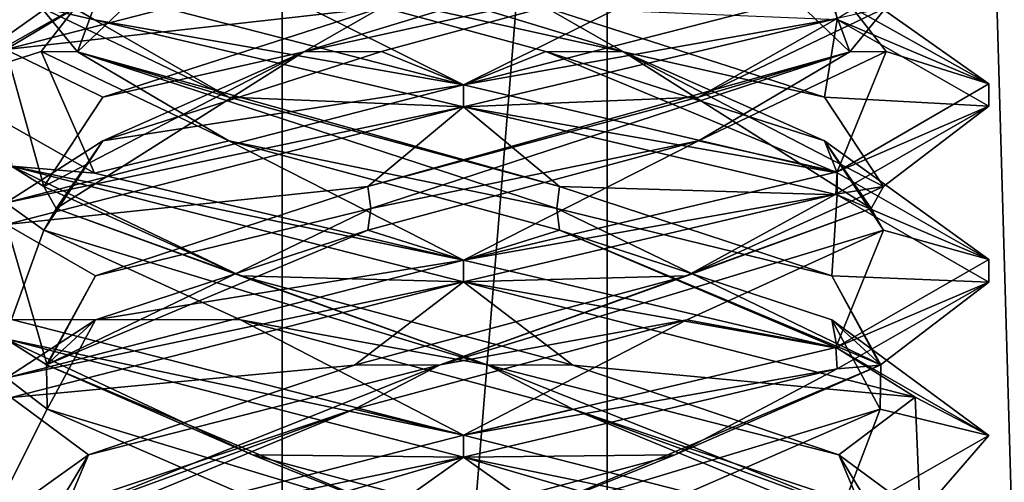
# Model space of a CAD drawing. Header units: millimetres. Extents: x -19 to 152, y -2 to 200.
# Tile 58 of 162: x 7.09 to 9.9, y 11.67 to 12.99. Entities that reach past the tile are written whole.
import ezdxf

# ---------------------------------------------------------------- set-up
doc = ezdxf.new("R2010")
doc.units = ezdxf.units.MM
doc.header["$LTSCALE"] = 65.185185
for name, color, linetype in [('14', 7, 'CONTINUOUS'), ('15', 7, 'CONTINUOUS'), ('16', 7, 'CONTINUOUS'), ('164', 7, 'CONTINUOUS'), ('26', 7, 'CONTINUOUS'), ('27', 7, 'CONTINUOUS'), ('28', 7, 'CONTINUOUS'), ('38', 7, 'CONTINUOUS'), ('39', 7, 'CONTINUOUS'), ('40', 7, 'CONTINUOUS'), ('5', 7, 'CONTINUOUS'), ('59', 7, 'CONTINUOUS'), ('60', 7, 'CONTINUOUS'), ('61', 7, 'CONTINUOUS'), ('672', 7, 'CONTINUOUS'), ('781', 7, 'CONTINUOUS'), ('782', 7, 'CONTINUOUS')]:
    doc.layers.add(name, color=color, linetype=linetype)

msp = doc.modelspace()

# ---------------------------------------------------------------- linework, layer by layer
at = {"layer": '14', "color": 7, "linetype": 'Continuous'}
for points in [[(6.8562, 12.8004, -9.9565), (7.3012, 13.0517, -8.8923), (7.3479, 13.1501, -9.2552), (6.8562, 12.8004, -9.9565)], [(7.1495, 12.895, -10.1936), (6.8562, 12.8004, -9.9565), (7.3479, 13.1501, -9.2552), (7.1495, 12.895, -10.1936)], [(7.3026, 12.5479, -11.0262), (6.8562, 12.8004, -9.9565), (7.1495, 12.895, -10.1936), (7.3026, 12.5479, -11.0262)], [(7.6856, 12.6399, -10.9889), (7.3026, 12.5479, -11.0262), (7.1495, 12.895, -10.1936), (7.6856, 12.6399, -10.9889)], [(8.3562, 12.3, -11.4586), (7.3026, 12.5479, -11.0262), (7.6856, 12.6399, -10.9889), (8.3562, 12.3, -11.4586)], [(8.6298, 12.3848, -11.1571), (8.3562, 12.3, -11.4586), (7.6856, 12.6399, -10.9889), (8.6298, 12.3848, -11.1571)], [(9.4227, 12.0483, -11.0134), (8.3562, 12.3, -11.4586), (8.6298, 12.3848, -11.1571), (9.4227, 12.0483, -11.0134)], [(9.4075, 12.1297, -10.5959), (9.4227, 12.0483, -11.0134), (8.6298, 12.3848, -11.1571), (9.4075, 12.1297, -10.5959)], [(9.8562, 11.799, -9.9538), (9.4227, 12.0483, -11.0134), (9.4075, 12.1297, -10.5959), (9.8562, 11.799, -9.9538)], [(9.5454, 11.8746, -9.6467), (9.8562, 11.799, -9.9538), (9.4075, 12.1297, -10.5959), (9.5454, 11.8746, -9.6467)], [(8.9595, 11.6195, -8.8874), (9.4228, 11.5518, -8.9038), (9.5454, 11.8746, -9.6467), (8.9595, 11.6195, -8.8874)], [(9.4228, 11.5518, -8.9038), (9.8562, 11.799, -9.9538), (9.5454, 11.8746, -9.6467), (9.4228, 11.5518, -8.9038)]]:
    msp.add_3dface(points, dxfattribs=at)
at = {"layer": '15', "color": 7, "linetype": 'Continuous'}
for points in [[(7.2538, 12.8938, -10.4152), (7.7214, 13.3402, -8.9482), (7.1495, 13.02, -10.1936), (7.2538, 12.8938, -10.4152)], [(7.2538, 12.8938, -10.4152), (7.3479, 13.1501, -9.2552), (7.7214, 13.3402, -8.9482), (7.2538, 12.8938, -10.4152)], [(7.1495, 12.895, -10.1936), (7.3479, 13.1501, -9.2552), (7.2538, 12.8938, -10.4152), (7.1495, 12.895, -10.1936)], [(7.6856, 12.7649, -10.9889), (7.2538, 12.8938, -10.4152), (7.1495, 13.02, -10.1936), (7.6856, 12.7649, -10.9889)], [(7.6856, 12.6399, -10.9889), (7.1495, 12.895, -10.1936), (7.2538, 12.8938, -10.4152), (7.6856, 12.6399, -10.9889)], [(8.6218, 12.4473, -11.1219), (7.6856, 12.6399, -10.9889), (7.2538, 12.8938, -10.4152), (8.6218, 12.4473, -11.1219)], [(8.6218, 12.4473, -11.1219), (7.2538, 12.8938, -10.4152), (8.6298, 12.5098, -11.1571), (8.6218, 12.4473, -11.1219)], [(8.6298, 12.5098, -11.1571), (7.2538, 12.8938, -10.4152), (7.6856, 12.7649, -10.9889), (8.6298, 12.5098, -11.1571)], [(8.6298, 12.3848, -11.1571), (7.6856, 12.6399, -10.9889), (8.6218, 12.4473, -11.1219), (8.6298, 12.3848, -11.1571)], [(9.4075, 12.2547, -10.5959), (8.6218, 12.4473, -11.1219), (8.6298, 12.5098, -11.1571), (9.4075, 12.2547, -10.5959)], [(9.5476, 12.0009, -9.8917), (8.6298, 12.3848, -11.1571), (8.6218, 12.4473, -11.1219), (9.5476, 12.0009, -9.8917)], [(9.5476, 12.0009, -9.8917), (8.6218, 12.4473, -11.1219), (9.4075, 12.2547, -10.5959), (9.5476, 12.0009, -9.8917)], [(9.4075, 12.1297, -10.5959), (8.6298, 12.3848, -11.1571), (9.5476, 12.0009, -9.8917), (9.4075, 12.1297, -10.5959)], [(9.5454, 11.9996, -9.6467), (9.5476, 12.0009, -9.8917), (9.4075, 12.2547, -10.5959), (9.5454, 11.9996, -9.6467)], [(9.5454, 11.8746, -9.6467), (9.4075, 12.1297, -10.5959), (9.5476, 12.0009, -9.8917), (9.5454, 11.8746, -9.6467)], [(8.4898, 11.5545, -8.7728), (9.5454, 11.8746, -9.6467), (9.5476, 12.0009, -9.8917), (8.4898, 11.5545, -8.7728)], [(8.4898, 11.5545, -8.7728), (9.5476, 12.0009, -9.8917), (8.9595, 11.7445, -8.8874), (8.4898, 11.5545, -8.7728)], [(8.9595, 11.7445, -8.8874), (9.5476, 12.0009, -9.8917), (9.5454, 11.9996, -9.6467), (8.9595, 11.7445, -8.8874)], [(8.9595, 11.6195, -8.8874), (9.5454, 11.8746, -9.6467), (8.4898, 11.5545, -8.7728), (8.9595, 11.6195, -8.8874)], [(8.0065, 11.4894, -8.78), (8.4898, 11.5545, -8.7728), (8.9595, 11.7445, -8.8874), (8.0065, 11.4894, -8.78)]]:
    msp.add_3dface(points, dxfattribs=at)
at = {"layer": '16', "color": 7, "linetype": 'Continuous'}
for points in [[(6.8562, 13.2379, -9.9565), (7.3026, 12.9854, -11.0262), (7.1495, 13.02, -10.1936), (6.8562, 13.2379, -9.9565)], [(7.3026, 12.9854, -11.0262), (7.6856, 12.7649, -10.9889), (7.1495, 13.02, -10.1936), (7.3026, 12.9854, -11.0262)], [(7.3026, 12.9854, -11.0262), (8.3562, 12.7375, -11.4586), (7.6856, 12.7649, -10.9889), (7.3026, 12.9854, -11.0262)], [(8.3562, 12.7375, -11.4586), (8.6298, 12.5098, -11.1571), (7.6856, 12.7649, -10.9889), (8.3562, 12.7375, -11.4586)], [(8.6298, 12.5098, -11.1571), (8.3562, 12.7375, -11.4586), (9.4227, 12.4858, -11.0134), (8.6298, 12.5098, -11.1571)], [(9.4075, 12.2547, -10.5959), (8.6298, 12.5098, -11.1571), (9.4227, 12.4858, -11.0134), (9.4075, 12.2547, -10.5959)], [(9.8562, 12.2365, -9.9538), (9.4075, 12.2547, -10.5959), (9.4227, 12.4858, -11.0134), (9.8562, 12.2365, -9.9538)], [(9.5454, 11.9996, -9.6467), (9.4075, 12.2547, -10.5959), (9.8562, 12.2365, -9.9538), (9.5454, 11.9996, -9.6467)], [(9.4228, 11.9893, -8.9038), (9.5454, 11.9996, -9.6467), (9.8562, 12.2365, -9.9538), (9.4228, 11.9893, -8.9038)], [(8.3562, 11.7375, -8.4586), (8.9595, 11.7445, -8.8874), (9.4228, 11.9893, -8.9038), (8.3562, 11.7375, -8.4586)], [(8.9595, 11.7445, -8.8874), (9.5454, 11.9996, -9.6467), (9.4228, 11.9893, -8.9038), (8.9595, 11.7445, -8.8874)], [(8.3562, 11.7375, -8.4586), (6.8947, 11.3097, -9.6212), (8.0065, 11.4894, -8.78), (8.3562, 11.7375, -8.4586)], [(8.3562, 11.7375, -8.4586), (8.0065, 11.4894, -8.78), (8.9595, 11.7445, -8.8874), (8.3562, 11.7375, -8.4586)]]:
    msp.add_3dface(points, dxfattribs=at)
at = {"layer": '164', "color": 7, "linetype": 'Continuous'}
for points in [[(8.3562, 12.8, -8.4586), (9.4231, 12.9894, -8.9042), (9.6599, 13.1353, -9.2166), (8.3562, 12.8, -8.4586)], [(9.4226, 12.9858, -11.0135), (9.4133, 13.0511, -11.0228), (9.8562, 12.8026, -9.9709), (9.4226, 12.9858, -11.0135)], [(8.3562, 12.8, -8.4586), (8.3562, 12.7375, -8.4586), (9.4231, 12.9894, -8.9042), (8.3562, 12.8, -8.4586)], [(9.8562, 12.7394, -9.9675), (9.4226, 12.9858, -11.0135), (9.8562, 12.8026, -9.9709), (9.8562, 12.7394, -9.9675)], [(8.3562, 12.7375, -11.4586), (8.3562, 12.8, -11.4586), (9.4226, 12.5483, -11.0135), (8.3562, 12.7375, -11.4586)], [(9.8562, 12.7394, -9.9675), (9.8562, 12.8026, -9.9709), (9.4231, 12.5519, -8.9042), (9.8562, 12.7394, -9.9675)], [(9.4227, 12.4858, -11.0134), (8.3562, 12.7375, -11.4586), (9.4226, 12.5483, -11.0135), (9.4227, 12.4858, -11.0134)], [(9.4186, 12.488, -8.8996), (9.8562, 12.7394, -9.9675), (9.4231, 12.5519, -8.9042), (9.4186, 12.488, -8.8996)], [(8.3562, 12.3, -8.4586), (9.4186, 12.488, -8.8996), (9.4231, 12.5519, -8.9042), (8.3562, 12.3, -8.4586)], [(9.4227, 12.4858, -11.0134), (9.4226, 12.5483, -11.0135), (9.8562, 12.3019, -9.9675), (9.4227, 12.4858, -11.0134)], [(8.3562, 12.3, -8.4586), (8.3562, 12.2375, -8.4586), (9.4186, 12.488, -8.8996), (8.3562, 12.3, -8.4586)], [(9.8562, 12.2365, -9.9538), (9.4227, 12.4858, -11.0134), (9.8562, 12.3019, -9.9675), (9.8562, 12.2365, -9.9538)], [(8.3562, 12.2375, -11.4586), (8.3562, 12.3, -11.4586), (9.4227, 12.0483, -11.0134), (8.3562, 12.2375, -11.4586)], [(9.8562, 12.2365, -9.9538), (9.8562, 12.3019, -9.9675), (9.4186, 12.0505, -8.8996), (9.8562, 12.2365, -9.9538)], [(8.3562, 12.2375, -11.4586), (9.4227, 12.0483, -11.0134), (9.6453, 11.9084, -10.7256), (8.3562, 12.2375, -11.4586)], [(9.4228, 11.9893, -8.9038), (9.8562, 12.2365, -9.9538), (9.4186, 12.0505, -8.8996), (9.4228, 11.9893, -8.9038)], [(8.3562, 11.8, -8.4586), (9.4228, 11.9893, -8.9038), (9.4186, 12.0505, -8.8996), (8.3562, 11.8, -8.4586)], [(9.4227, 12.0483, -11.0134), (9.8562, 11.799, -9.9538), (9.6453, 11.9084, -10.7256), (9.4227, 12.0483, -11.0134)], [(8.3562, 11.8, -8.4586), (8.3562, 11.7375, -8.4586), (9.4228, 11.9893, -8.9038), (8.3562, 11.8, -8.4586)], [(9.8562, 11.799, -9.9538), (9.6601, 11.5729, -9.217), (9.6453, 11.9084, -10.7256), (9.8562, 11.799, -9.9538)], [(8.3562, 11.7375, -11.4586), (8.3562, 11.8, -11.4586), (9.6453, 11.4709, -10.7256), (8.3562, 11.7375, -11.4586)], [(9.8562, 11.799, -9.9538), (9.4228, 11.5518, -8.9038), (9.6601, 11.5729, -9.217), (9.8562, 11.799, -9.9538)], [(9.8169, 11.3106, -10.2998), (8.3562, 11.7375, -11.4586), (9.6453, 11.4709, -10.7256), (9.8169, 11.3106, -10.2998)]]:
    msp.add_3dface(points, dxfattribs=at)
at = {"layer": '26', "color": 7, "linetype": 'Continuous'}
for points in [[(8.3562, 12.8, -11.4586), (7.048, 13.1373, -10.6924), (7.6529, 13.1501, -10.9669), (8.3562, 12.8, -11.4586)], [(8.5912, 12.895, -11.1653), (8.3562, 12.8, -11.4586), (7.6529, 13.1501, -10.9669), (8.5912, 12.895, -11.1653)], [(8.3562, 12.8, -11.4586), (8.5912, 12.895, -11.1653), (9.4226, 12.5483, -11.0135), (8.3562, 12.8, -11.4586)], [(8.5912, 12.895, -11.1653), (9.3866, 12.6399, -10.6292), (9.4226, 12.5483, -11.0135), (8.5912, 12.895, -11.1653)], [(9.3866, 12.6399, -10.6292), (9.5548, 12.3848, -9.685), (9.8562, 12.3019, -9.9675), (9.3866, 12.6399, -10.6292)], [(9.4226, 12.5483, -11.0135), (9.3866, 12.6399, -10.6292), (9.8562, 12.3019, -9.9675), (9.4226, 12.5483, -11.0135)], [(9.5548, 12.3848, -9.685), (8.9935, 12.1297, -8.9073), (9.4186, 12.0505, -8.8996), (9.5548, 12.3848, -9.685)], [(9.8562, 12.3019, -9.9675), (9.5548, 12.3848, -9.685), (9.4186, 12.0505, -8.8996), (9.8562, 12.3019, -9.9675)], [(8.0444, 11.8746, -8.7694), (8.3562, 11.8, -8.4586), (8.9935, 12.1297, -8.9073), (8.0444, 11.8746, -8.7694)], [(8.9935, 12.1297, -8.9073), (8.3562, 11.8, -8.4586), (9.4186, 12.0505, -8.8996), (8.9935, 12.1297, -8.9073)], [(7.0646, 11.4698, -9.1958), (8.3562, 11.8, -8.4586), (8.0444, 11.8746, -8.7694), (7.0646, 11.4698, -9.1958)], [(7.2851, 11.6195, -9.3553), (7.0646, 11.4698, -9.1958), (8.0444, 11.8746, -8.7694), (7.2851, 11.6195, -9.3553)]]:
    msp.add_3dface(points, dxfattribs=at)
at = {"layer": '27', "color": 7, "linetype": 'Continuous'}
for points in [[(8.8129, 12.8938, -11.061), (7.6529, 13.1501, -10.9669), (7.3459, 13.3402, -10.5934), (8.8129, 12.8938, -11.061)], [(8.8129, 12.8938, -11.061), (7.3459, 13.3402, -10.5934), (8.5912, 13.02, -11.1653), (8.8129, 12.8938, -11.061)], [(8.5912, 12.895, -11.1653), (7.6529, 13.1501, -10.9669), (8.8129, 12.8938, -11.061), (8.5912, 12.895, -11.1653)], [(9.3866, 12.7649, -10.6292), (8.8129, 12.8938, -11.061), (8.5912, 13.02, -11.1653), (9.3866, 12.7649, -10.6292)], [(9.3866, 12.6399, -10.6292), (8.5912, 12.895, -11.1653), (8.8129, 12.8938, -11.061), (9.3866, 12.6399, -10.6292)], [(9.5196, 12.4473, -9.693), (9.3866, 12.6399, -10.6292), (8.8129, 12.8938, -11.061), (9.5196, 12.4473, -9.693)], [(9.5196, 12.4473, -9.693), (8.8129, 12.8938, -11.061), (9.5548, 12.5098, -9.685), (9.5196, 12.4473, -9.693)], [(9.5548, 12.5098, -9.685), (8.8129, 12.8938, -11.061), (9.3866, 12.7649, -10.6292), (9.5548, 12.5098, -9.685)], [(9.5548, 12.3848, -9.685), (9.3866, 12.6399, -10.6292), (9.5196, 12.4473, -9.693), (9.5548, 12.3848, -9.685)], [(8.9935, 12.2547, -8.9073), (9.5196, 12.4473, -9.693), (9.5548, 12.5098, -9.685), (8.9935, 12.2547, -8.9073)], [(8.2893, 12.0009, -8.7672), (9.5548, 12.3848, -9.685), (9.5196, 12.4473, -9.693), (8.2893, 12.0009, -8.7672)], [(8.2893, 12.0009, -8.7672), (9.5196, 12.4473, -9.693), (8.9935, 12.2547, -8.9073), (8.2893, 12.0009, -8.7672)], [(8.9935, 12.1297, -8.9073), (9.5548, 12.3848, -9.685), (8.2893, 12.0009, -8.7672), (8.9935, 12.1297, -8.9073)], [(8.0444, 11.9996, -8.7694), (8.2893, 12.0009, -8.7672), (8.9935, 12.2547, -8.9073), (8.0444, 11.9996, -8.7694)], [(8.0444, 11.8746, -8.7694), (8.9935, 12.1297, -8.9073), (8.2893, 12.0009, -8.7672), (8.0444, 11.8746, -8.7694)], [(7.1705, 11.5545, -9.825), (8.0444, 11.8746, -8.7694), (8.2893, 12.0009, -8.7672), (7.1705, 11.5545, -9.825)], [(7.1705, 11.5545, -9.825), (8.2893, 12.0009, -8.7672), (7.2851, 11.7445, -9.3553), (7.1705, 11.5545, -9.825)], [(7.2851, 11.7445, -9.3553), (8.2893, 12.0009, -8.7672), (8.0444, 11.9996, -8.7694), (7.2851, 11.7445, -9.3553)], [(7.2851, 11.6195, -9.3553), (8.0444, 11.8746, -8.7694), (7.1705, 11.5545, -9.825), (7.2851, 11.6195, -9.3553)], [(7.1777, 11.4894, -10.3084), (7.1705, 11.5545, -9.825), (7.2851, 11.7445, -9.3553), (7.1777, 11.4894, -10.3084)]]:
    msp.add_3dface(points, dxfattribs=at)
at = {"layer": '28', "color": 7, "linetype": 'Continuous'}
for points in [[(9.3866, 12.7649, -10.6292), (8.5912, 13.02, -11.1653), (9.4226, 12.9858, -11.0135), (9.3866, 12.7649, -10.6292)], [(9.8562, 12.7394, -9.9675), (9.3866, 12.7649, -10.6292), (9.4226, 12.9858, -11.0135), (9.8562, 12.7394, -9.9675)], [(9.5548, 12.5098, -9.685), (9.3866, 12.7649, -10.6292), (9.8562, 12.7394, -9.9675), (9.5548, 12.5098, -9.685)], [(9.4186, 12.488, -8.8996), (9.5548, 12.5098, -9.685), (9.8562, 12.7394, -9.9675), (9.4186, 12.488, -8.8996)], [(8.3562, 12.2375, -8.4586), (8.9935, 12.2547, -8.9073), (9.4186, 12.488, -8.8996), (8.3562, 12.2375, -8.4586)], [(8.9935, 12.2547, -8.9073), (9.5548, 12.5098, -9.685), (9.4186, 12.488, -8.8996), (8.9935, 12.2547, -8.9073)], [(8.3562, 12.2375, -8.4586), (7.0646, 11.9073, -9.1958), (8.0444, 11.9996, -8.7694), (8.3562, 12.2375, -8.4586)], [(8.3562, 12.2375, -8.4586), (8.0444, 11.9996, -8.7694), (8.9935, 12.2547, -8.9073), (8.3562, 12.2375, -8.4586)], [(7.0646, 11.9073, -9.1958), (7.2851, 11.7445, -9.3553), (8.0444, 11.9996, -8.7694), (7.0646, 11.9073, -9.1958)], [(7.0646, 11.9073, -9.1958), (7.0482, 11.5747, -10.6928), (7.2851, 11.7445, -9.3553), (7.0646, 11.9073, -9.1958)], [(7.0482, 11.5747, -10.6928), (7.1777, 11.4894, -10.3084), (7.2851, 11.7445, -9.3553), (7.0482, 11.5747, -10.6928)]]:
    msp.add_3dface(points, dxfattribs=at)
at = {"layer": '38', "color": 7, "linetype": 'Continuous'}
for points in [[(9.8562, 12.8026, -9.9709), (9.4133, 13.0511, -11.0228), (9.3645, 13.1501, -10.6619), (9.8562, 12.8026, -9.9709)], [(9.5629, 12.895, -9.7236), (9.8562, 12.8026, -9.9709), (9.3645, 13.1501, -10.6619), (9.5629, 12.895, -9.7236)], [(9.0269, 12.6399, -8.9283), (9.4231, 12.5519, -8.9042), (9.5629, 12.895, -9.7236), (9.0269, 12.6399, -8.9283)], [(9.4231, 12.5519, -8.9042), (9.8562, 12.8026, -9.9709), (9.5629, 12.895, -9.7236), (9.4231, 12.5519, -8.9042)], [(8.0827, 12.3848, -8.76), (8.3562, 12.3, -8.4586), (9.0269, 12.6399, -8.9283), (8.0827, 12.3848, -8.76)], [(8.3562, 12.3, -8.4586), (9.4231, 12.5519, -8.9042), (9.0269, 12.6399, -8.9283), (8.3562, 12.3, -8.4586)], [(7.305, 12.1297, -9.3213), (8.3562, 12.3, -8.4586), (8.0827, 12.3848, -8.76), (7.305, 12.1297, -9.3213)], [(7.0507, 11.9639, -9.2199), (8.3562, 12.3, -8.4586), (7.305, 12.1297, -9.3213), (7.0507, 11.9639, -9.2199)], [(7.1671, 11.8746, -10.2704), (7.0507, 11.9639, -9.2199), (7.305, 12.1297, -9.3213), (7.1671, 11.8746, -10.2704)], [(7.0476, 11.6375, -10.6916), (7.0507, 11.9639, -9.2199), (7.1671, 11.8746, -10.2704), (7.0476, 11.6375, -10.6916)], [(7.753, 11.6195, -11.0297), (7.0476, 11.6375, -10.6916), (7.1671, 11.8746, -10.2704), (7.753, 11.6195, -11.0297)]]:
    msp.add_3dface(points, dxfattribs=at)
at = {"layer": '39', "color": 7, "linetype": 'Continuous'}
for points in [[(9.4587, 12.8938, -9.5019), (9.3645, 13.1501, -10.6619), (8.9911, 13.3402, -10.969), (9.4587, 12.8938, -9.5019)], [(9.4587, 12.8938, -9.5019), (8.9911, 13.3402, -10.969), (9.5629, 13.02, -9.7236), (9.4587, 12.8938, -9.5019)], [(9.5629, 12.895, -9.7236), (9.3645, 13.1501, -10.6619), (9.4587, 12.8938, -9.5019), (9.5629, 12.895, -9.7236)], [(9.0269, 12.7649, -8.9283), (9.4587, 12.8938, -9.5019), (9.5629, 13.02, -9.7236), (9.0269, 12.7649, -8.9283)], [(8.0907, 12.4473, -8.7952), (9.4587, 12.8938, -9.5019), (8.0827, 12.5098, -8.76), (8.0907, 12.4473, -8.7952)], [(8.0827, 12.5098, -8.76), (9.4587, 12.8938, -9.5019), (9.0269, 12.7649, -8.9283), (8.0827, 12.5098, -8.76)], [(8.0907, 12.4473, -8.7952), (9.0269, 12.6399, -8.9283), (9.4587, 12.8938, -9.5019), (8.0907, 12.4473, -8.7952)], [(9.0269, 12.6399, -8.9283), (9.5629, 12.895, -9.7236), (9.4587, 12.8938, -9.5019), (9.0269, 12.6399, -8.9283)], [(8.0827, 12.3848, -8.76), (9.0269, 12.6399, -8.9283), (8.0907, 12.4473, -8.7952), (8.0827, 12.3848, -8.76)], [(7.305, 12.2547, -9.3213), (8.0907, 12.4473, -8.7952), (8.0827, 12.5098, -8.76), (7.305, 12.2547, -9.3213)], [(7.1648, 12.0009, -10.0255), (8.0827, 12.3848, -8.76), (8.0907, 12.4473, -8.7952), (7.1648, 12.0009, -10.0255)], [(7.1648, 12.0009, -10.0255), (8.0907, 12.4473, -8.7952), (7.305, 12.2547, -9.3213), (7.1648, 12.0009, -10.0255)], [(7.305, 12.1297, -9.3213), (8.0827, 12.3848, -8.76), (7.1648, 12.0009, -10.0255), (7.305, 12.1297, -9.3213)], [(7.1671, 11.9996, -10.2704), (7.1648, 12.0009, -10.0255), (7.305, 12.2547, -9.3213), (7.1671, 11.9996, -10.2704)], [(7.1671, 11.8746, -10.2704), (7.305, 12.1297, -9.3213), (7.1648, 12.0009, -10.0255), (7.1671, 11.8746, -10.2704)], [(8.2226, 11.5545, -11.1444), (7.1671, 11.8746, -10.2704), (7.1648, 12.0009, -10.0255), (8.2226, 11.5545, -11.1444)], [(8.2226, 11.5545, -11.1444), (7.1648, 12.0009, -10.0255), (7.753, 11.7445, -11.0297), (8.2226, 11.5545, -11.1444)], [(7.753, 11.7445, -11.0297), (7.1648, 12.0009, -10.0255), (7.1671, 11.9996, -10.2704), (7.753, 11.7445, -11.0297)], [(7.753, 11.6195, -11.0297), (7.1671, 11.8746, -10.2704), (8.2226, 11.5545, -11.1444), (7.753, 11.6195, -11.0297)], [(8.706, 11.4894, -11.1371), (8.2226, 11.5545, -11.1444), (7.753, 11.7445, -11.0297), (8.706, 11.4894, -11.1371)]]:
    msp.add_3dface(points, dxfattribs=at)
at = {"layer": '40', "color": 7, "linetype": 'Continuous'}
for points in [[(9.0269, 12.7649, -8.9283), (9.5629, 13.02, -9.7236), (9.4231, 12.9894, -8.9042), (9.0269, 12.7649, -8.9283)], [(8.3562, 12.7375, -8.4586), (9.0269, 12.7649, -8.9283), (9.4231, 12.9894, -8.9042), (8.3562, 12.7375, -8.4586)], [(8.3562, 12.7375, -8.4586), (8.0827, 12.5098, -8.76), (9.0269, 12.7649, -8.9283), (8.3562, 12.7375, -8.4586)], [(8.3562, 12.7375, -8.4586), (7.0507, 12.4014, -9.2199), (8.0827, 12.5098, -8.76), (8.3562, 12.7375, -8.4586)], [(7.0507, 12.4014, -9.2199), (7.305, 12.2547, -9.3213), (8.0827, 12.5098, -8.76), (7.0507, 12.4014, -9.2199)], [(7.0507, 12.4014, -9.2199), (7.0476, 12.075, -10.6916), (7.1671, 11.9996, -10.2704), (7.0507, 12.4014, -9.2199)], [(7.0507, 12.4014, -9.2199), (7.1671, 11.9996, -10.2704), (7.305, 12.2547, -9.3213), (7.0507, 12.4014, -9.2199)], [(7.0476, 12.075, -10.6916), (8.3562, 11.7375, -11.4586), (7.753, 11.7445, -11.0297), (7.0476, 12.075, -10.6916)], [(7.0476, 12.075, -10.6916), (7.753, 11.7445, -11.0297), (7.1671, 11.9996, -10.2704), (7.0476, 12.075, -10.6916)], [(8.3562, 11.7375, -11.4586), (8.706, 11.4894, -11.1371), (7.753, 11.7445, -11.0297), (8.3562, 11.7375, -11.4586)], [(8.706, 11.4894, -11.1371), (8.3562, 11.7375, -11.4586), (9.8169, 11.3106, -10.2998), (8.706, 11.4894, -11.1371)]]:
    msp.add_3dface(points, dxfattribs=at)
at = {"layer": '5', "color": 7, "linetype": 'Continuous'}
for points in [[(7.3026, 12.9854, -11.0262), (6.8562, 13.2379, -9.9565), (7.048, 13.1373, -10.6924), (7.3026, 12.9854, -11.0262)], [(8.3562, 13.2375, -8.4586), (7.3012, 13.0517, -8.8923), (7.0487, 12.9005, -9.2235), (8.3562, 13.2375, -8.4586)], [(8.3562, 12.8, -11.4586), (7.3026, 12.9854, -11.0262), (7.048, 13.1373, -10.6924), (8.3562, 12.8, -11.4586)], [(7.3012, 13.0517, -8.8923), (6.8562, 12.8004, -9.9565), (7.0487, 12.9005, -9.2235), (7.3012, 13.0517, -8.8923)], [(8.3562, 12.7375, -11.4586), (7.3026, 12.9854, -11.0262), (8.3562, 12.8, -11.4586), (8.3562, 12.7375, -11.4586)], [(6.8562, 12.8004, -9.9565), (7.3026, 12.5479, -11.0262), (7.0647, 12.5677, -10.7214), (6.8562, 12.8004, -9.9565)], [(8.3562, 12.7375, -8.4586), (8.3562, 12.8, -8.4586), (7.0487, 12.463, -9.2235), (8.3562, 12.7375, -8.4586)], [(7.0507, 12.4014, -9.2199), (8.3562, 12.7375, -8.4586), (7.0487, 12.463, -9.2235), (7.0507, 12.4014, -9.2199)], [(8.3562, 12.3, -11.4586), (8.3562, 12.2375, -11.4586), (7.0647, 12.5677, -10.7214), (8.3562, 12.3, -11.4586)], [(7.3026, 12.5479, -11.0262), (8.3562, 12.3, -11.4586), (7.0647, 12.5677, -10.7214), (7.3026, 12.5479, -11.0262)], [(8.3562, 12.2375, -8.4586), (8.3562, 12.3, -8.4586), (7.0507, 11.9639, -9.2199), (8.3562, 12.2375, -8.4586)], [(7.0646, 11.9073, -9.1958), (8.3562, 12.2375, -8.4586), (7.0507, 11.9639, -9.2199), (7.0646, 11.9073, -9.1958)], [(8.3562, 11.8, -11.4586), (7.0476, 12.075, -10.6916), (7.0647, 12.1302, -10.7214), (8.3562, 11.8, -11.4586)], [(8.3562, 11.7375, -11.4586), (7.0476, 12.075, -10.6916), (8.3562, 11.8, -11.4586), (8.3562, 11.7375, -11.4586)], [(8.3562, 11.7375, -8.4586), (8.3562, 11.8, -8.4586), (7.0646, 11.4698, -9.1958), (8.3562, 11.7375, -8.4586)], [(6.8947, 11.3097, -9.6212), (8.3562, 11.7375, -8.4586), (7.0646, 11.4698, -9.1958), (6.8947, 11.3097, -9.6212)]]:
    msp.add_3dface(points, dxfattribs=at)
at = {"layer": '59', "color": 7, "linetype": 'Continuous'}
for points in [[(8.1212, 12.895, -8.7519), (8.3562, 12.8, -8.4586), (9.0596, 13.1501, -8.9503), (8.1212, 12.895, -8.7519)], [(9.0596, 13.1501, -8.9503), (8.3562, 12.8, -8.4586), (9.6599, 13.1353, -9.2166), (9.0596, 13.1501, -8.9503)], [(7.3259, 12.6399, -9.2879), (8.3562, 12.8, -8.4586), (8.1212, 12.895, -8.7519), (7.3259, 12.6399, -9.2879)], [(7.0487, 12.463, -9.2235), (8.3562, 12.8, -8.4586), (7.3259, 12.6399, -9.2879), (7.0487, 12.463, -9.2235)], [(7.1577, 12.3848, -10.2321), (7.0487, 12.463, -9.2235), (7.3259, 12.6399, -9.2879), (7.1577, 12.3848, -10.2321)], [(7.0647, 12.1302, -10.7214), (7.0487, 12.463, -9.2235), (7.1577, 12.3848, -10.2321), (7.0647, 12.1302, -10.7214)], [(7.7189, 12.1297, -11.0099), (7.0647, 12.1302, -10.7214), (7.1577, 12.3848, -10.2321), (7.7189, 12.1297, -11.0099)], [(8.3562, 11.8, -11.4586), (7.0647, 12.1302, -10.7214), (7.7189, 12.1297, -11.0099), (8.3562, 11.8, -11.4586)], [(8.6681, 11.8746, -11.1477), (8.3562, 11.8, -11.4586), (7.7189, 12.1297, -11.0099), (8.6681, 11.8746, -11.1477)], [(8.3562, 11.8, -11.4586), (8.6681, 11.8746, -11.1477), (9.6453, 11.4709, -10.7256), (8.3562, 11.8, -11.4586)], [(8.6681, 11.8746, -11.1477), (9.4274, 11.6195, -10.5618), (9.6453, 11.4709, -10.7256), (8.6681, 11.8746, -11.1477)]]:
    msp.add_3dface(points, dxfattribs=at)
at = {"layer": '60', "color": 7, "linetype": 'Continuous'}
for points in [[(7.8996, 12.8938, -8.8561), (9.0596, 13.1501, -8.9503), (9.3666, 13.3402, -9.3237), (7.8996, 12.8938, -8.8561)], [(7.8996, 12.8938, -8.8561), (9.3666, 13.3402, -9.3237), (8.1212, 13.02, -8.7519), (7.8996, 12.8938, -8.8561)], [(8.1212, 12.895, -8.7519), (9.0596, 13.1501, -8.9503), (7.8996, 12.8938, -8.8561), (8.1212, 12.895, -8.7519)], [(7.3259, 12.7649, -9.2879), (7.8996, 12.8938, -8.8561), (8.1212, 13.02, -8.7519), (7.3259, 12.7649, -9.2879)], [(7.1929, 12.4473, -10.2241), (7.8996, 12.8938, -8.8561), (7.1577, 12.5098, -10.2321), (7.1929, 12.4473, -10.2241)], [(7.1577, 12.5098, -10.2321), (7.8996, 12.8938, -8.8561), (7.3259, 12.7649, -9.2879), (7.1577, 12.5098, -10.2321)], [(7.1929, 12.4473, -10.2241), (7.3259, 12.6399, -9.2879), (7.8996, 12.8938, -8.8561), (7.1929, 12.4473, -10.2241)], [(7.3259, 12.6399, -9.2879), (8.1212, 12.895, -8.7519), (7.8996, 12.8938, -8.8561), (7.3259, 12.6399, -9.2879)], [(7.1577, 12.3848, -10.2321), (7.3259, 12.6399, -9.2879), (7.1929, 12.4473, -10.2241), (7.1577, 12.3848, -10.2321)], [(7.7189, 12.2547, -11.0099), (7.1929, 12.4473, -10.2241), (7.1577, 12.5098, -10.2321), (7.7189, 12.2547, -11.0099)], [(8.4231, 12.0009, -11.15), (7.1577, 12.3848, -10.2321), (7.1929, 12.4473, -10.2241), (8.4231, 12.0009, -11.15)], [(8.4231, 12.0009, -11.15), (7.1929, 12.4473, -10.2241), (7.7189, 12.2547, -11.0099), (8.4231, 12.0009, -11.15)], [(7.7189, 12.1297, -11.0099), (7.1577, 12.3848, -10.2321), (8.4231, 12.0009, -11.15), (7.7189, 12.1297, -11.0099)], [(8.6681, 11.9996, -11.1477), (8.4231, 12.0009, -11.15), (7.7189, 12.2547, -11.0099), (8.6681, 11.9996, -11.1477)], [(8.6681, 11.8746, -11.1477), (7.7189, 12.1297, -11.0099), (8.4231, 12.0009, -11.15), (8.6681, 11.8746, -11.1477)], [(9.542, 11.5545, -10.0922), (8.6681, 11.8746, -11.1477), (8.4231, 12.0009, -11.15), (9.542, 11.5545, -10.0922)], [(9.542, 11.5545, -10.0922), (8.4231, 12.0009, -11.15), (9.4274, 11.7445, -10.5618), (9.542, 11.5545, -10.0922)], [(9.4274, 11.7445, -10.5618), (8.4231, 12.0009, -11.15), (8.6681, 11.9996, -11.1477), (9.4274, 11.7445, -10.5618)], [(9.4274, 11.6195, -10.5618), (8.6681, 11.8746, -11.1477), (9.542, 11.5545, -10.0922), (9.4274, 11.6195, -10.5618)], [(9.5348, 11.4894, -9.6088), (9.542, 11.5545, -10.0922), (9.4274, 11.7445, -10.5618), (9.5348, 11.4894, -9.6088)]]:
    msp.add_3dface(points, dxfattribs=at)
at = {"layer": '61', "color": 7, "linetype": 'Continuous'}
for points in [[(8.3562, 13.2375, -8.4586), (7.0487, 12.9005, -9.2235), (8.1212, 13.02, -8.7519), (8.3562, 13.2375, -8.4586)], [(7.0487, 12.9005, -9.2235), (7.3259, 12.7649, -9.2879), (8.1212, 13.02, -8.7519), (7.0487, 12.9005, -9.2235)], [(7.0487, 12.9005, -9.2235), (7.0647, 12.5677, -10.7214), (7.1577, 12.5098, -10.2321), (7.0487, 12.9005, -9.2235)], [(7.0487, 12.9005, -9.2235), (7.1577, 12.5098, -10.2321), (7.3259, 12.7649, -9.2879), (7.0487, 12.9005, -9.2235)], [(7.0647, 12.5677, -10.7214), (8.3562, 12.2375, -11.4586), (7.7189, 12.2547, -11.0099), (7.0647, 12.5677, -10.7214)], [(7.0647, 12.5677, -10.7214), (7.7189, 12.2547, -11.0099), (7.1577, 12.5098, -10.2321), (7.0647, 12.5677, -10.7214)], [(8.3562, 12.2375, -11.4586), (8.6681, 11.9996, -11.1477), (7.7189, 12.2547, -11.0099), (8.3562, 12.2375, -11.4586)], [(8.6681, 11.9996, -11.1477), (8.3562, 12.2375, -11.4586), (9.6453, 11.9084, -10.7256), (8.6681, 11.9996, -11.1477)], [(9.4274, 11.7445, -10.5618), (8.6681, 11.9996, -11.1477), (9.6453, 11.9084, -10.7256), (9.4274, 11.7445, -10.5618)], [(9.6601, 11.5729, -9.217), (9.4274, 11.7445, -10.5618), (9.6453, 11.9084, -10.7256), (9.6601, 11.5729, -9.217)], [(9.5348, 11.4894, -9.6088), (9.4274, 11.7445, -10.5618), (9.6601, 11.5729, -9.217), (9.5348, 11.4894, -9.6088)]]:
    msp.add_3dface(points, dxfattribs=at)
at = {"layer": '672', "color": 7, "linetype": 'Continuous'}
for points in [[(8.7658, 4.8, -15.0307), (0, 1, -17.4), (8.7658, 30.8, -15.0307), (8.7658, 4.8, -15.0307)], [(8.7658, 30.8, -15.0307), (0, 1, -17.4), (4.5402, 30.8, -16.7972), (8.7658, 30.8, -15.0307)], [(0, 1, 17.4), (10.2267, 1, 14.0774), (0, 30.8, 17.4), (0, 1, 17.4)], [(0, 30.8, 17.4), (10.2267, 1, 14.0774), (9.365, 30.8, 14.6648), (0, 30.8, 17.4)], [(9.365, 30.8, 14.6648), (10.2267, 1, 14.0774), (15.7858, 30.8, 7.3191), (9.365, 30.8, 14.6648)]]:
    msp.add_3dface(points, dxfattribs=at)
at = {"layer": '781', "color": 7, "linetype": 'Continuous'}
for points in [[(8.7006, 33.8038, -14.9473), (8.6356, 36.8, -14.864), (6.1498, 4.8, -11.6824), (8.7006, 33.8038, -14.9473)], [(6.1498, 4.8, -11.6824), (8.6356, 36.8, -14.864), (6.1498, 36.8, -11.6824), (6.1498, 4.8, -11.6824)], [(8.7658, 30.8, -15.0307), (8.7006, 33.8038, -14.9473), (6.1498, 4.8, -11.6824), (8.7658, 30.8, -15.0307)], [(8.7658, 4.8, -15.0307), (8.7658, 30.8, -15.0307), (6.1498, 4.8, -11.6824), (8.7658, 4.8, -15.0307)]]:
    msp.add_3dface(points, dxfattribs=at)
at = {"layer": '782', "color": 7, "linetype": 'Continuous'}
for points in [[(7.838, 4.8, -7.207), (5.7364, 4.8, -8.9704), (7.838, 36.8, -7.207), (7.838, 4.8, -7.207)], [(5.7364, 4.8, -8.9704), (5.7364, 36.8, -8.9704), (7.838, 36.8, -7.207), (5.7364, 4.8, -8.9704)], [(10.437, 4.8, -8.085), (7.838, 4.8, -7.207), (10.437, 36.8, -8.085), (10.437, 4.8, -8.085)], [(7.838, 4.8, -7.207), (7.838, 36.8, -7.207), (10.437, 36.8, -8.085), (7.838, 4.8, -7.207)]]:
    msp.add_3dface(points, dxfattribs=at)

doc.saveas('drawing.dxf')
